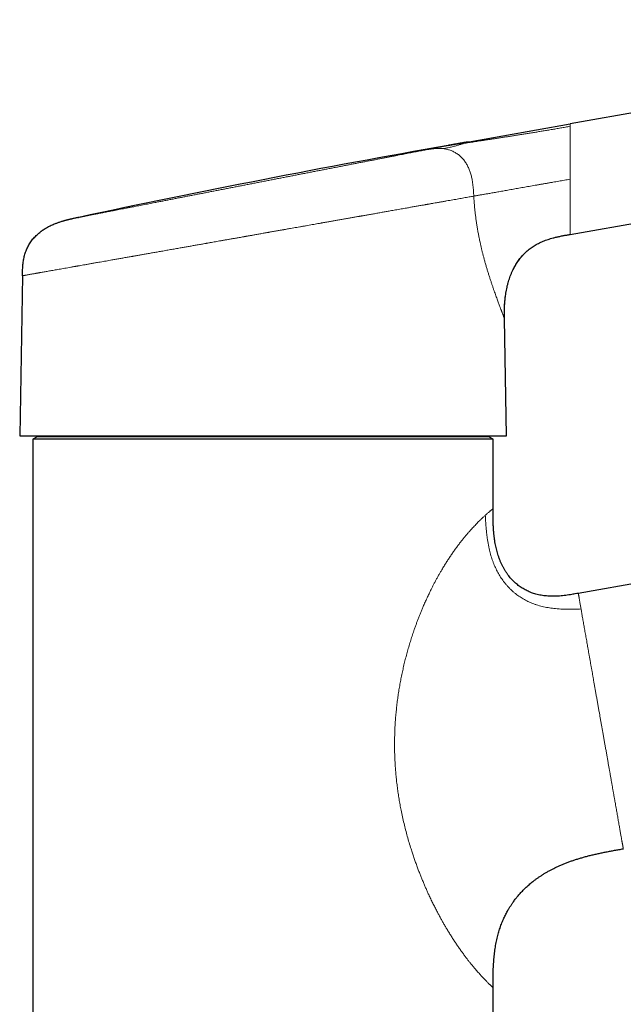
# Model space of a CAD drawing. Header units: millimetres. Extents: x 8 to 817, y 12 to 837.
# Tile 69 of 70: x 643 to 715, y 663 to 781. Entities that reach past the tile are written whole.
import ezdxf

# ---------------------------------------------------------------- set-up
doc = ezdxf.new("R2010")
doc.units = ezdxf.units.MM

msp = doc.modelspace()

# ---------------------------------------------------------------- linework, layer by layer
at = {"color": 7, "linetype": 'Continuous', "lineweight": 30}
for p, q in [((779.55, 780.84), (708.89, 768.38)), ((696.82, 766.25), (708.89, 768.38)), ((708.89, 755.18), (781.81, 768.03)), ((694.31, 765.81), (696.66, 766.22)), ((696.66, 766.22), (696.82, 766.25)), ((650.14, 757.2), (650.15, 757.21)), ((703.24, 752.69), (703.27, 752.73)), ((643.42, 750.23), (643.09, 731.1)), ((701.05, 745.1), (701.04, 745.15)), ((701.29, 731.1), (701.05, 745.1)), ((645.18, 730.98), (644.68, 730.7)), ((699.18, 730.98), (645.18, 730.98)), ((646.8, 731.1), (646.8, 730.98)), ((697.56, 730.98), (697.56, 731.1)), ((699.68, 730.7), (699.18, 730.98)), ((644.68, 730.7), (644.68, 588.48)), ((699.68, 730.7), (644.68, 730.7)), ((699.68, 722.39), (699.68, 730.7)), ((782.54, 725.08), (709.86, 712.27)), ((709.35, 712.18), (709.22, 712.16)), ((709.86, 712.27), (709.47, 712.2)), ((699.68, 588.48), (699.68, 665.15)), ((699.68, 665.15), (699.68, 665.15))]:
    msp.add_line(p, q, dxfattribs=at)
at = {"color": 7, "linetype": 'Continuous', "lineweight": 30, "flags": 128}
msp.add_lwpolyline([(643.09, 731.1), (643.1, 731.1), (643.13, 731.1), (643.18, 731.1), (643.25, 731.1), (643.34, 731.1), (643.45, 731.1), (643.58, 731.1), (643.73, 731.1), (643.89, 731.1), (644.08, 731.1), (644.29, 731.1), (644.51, 731.1), (644.76, 731.1), (645.02, 731.1), (645.31, 731.1), (645.61, 731.1), (645.93, 731.1), (646.26, 731.1), (646.62, 731.1), (646.99, 731.1), (647.38, 731.1), (647.78, 731.1), (648.21, 731.1), (648.65, 731.1), (649.1, 731.1), (649.58, 731.1), (650.06, 731.1), (650.56, 731.1), (651.08, 731.1), (651.61, 731.1), (652.16, 731.1), (652.72, 731.1), (653.29, 731.1), (653.88, 731.1), (654.48, 731.1), (655.09, 731.1), (655.71, 731.1), (656.34, 731.1), (656.99, 731.1), (657.64, 731.1), (658.3, 731.1), (658.98, 731.1), (659.66, 731.1), (660.35, 731.1), (661.05, 731.1), (661.76, 731.1), (662.48, 731.1), (663.2, 731.1), (663.93, 731.1), (664.66, 731.1), (665.4, 731.1), (666.14, 731.1), (666.89, 731.1), (667.64, 731.1), (668.39, 731.1), (669.15, 731.1), (669.91, 731.1), (670.67, 731.1), (671.43, 731.1), (672.19, 731.1), (672.95, 731.1), (673.71, 731.1), (674.47, 731.1), (675.23, 731.1), (675.99, 731.1), (676.74, 731.1), (677.49, 731.1), (678.24, 731.1), (678.98, 731.1), (679.72, 731.1), (680.46, 731.1), (681.18, 731.1), (681.9, 731.1), (682.62, 731.1), (683.33, 731.1), (684.03, 731.1), (684.72, 731.1), (685.4, 731.1), (686.08, 731.1), (686.74, 731.1), (687.39, 731.1), (688.04, 731.1), (688.67, 731.1), (689.29, 731.1), (689.91, 731.1), (690.5, 731.1), (691.09, 731.1), (691.66, 731.1), (692.22, 731.1), (692.77, 731.1), (693.3, 731.1), (693.82, 731.1), (694.32, 731.1), (694.81, 731.1), (695.28, 731.1), (695.73, 731.1), (696.17, 731.1), (696.6, 731.1), (697, 731.1), (697.39, 731.1), (697.76, 731.1), (698.12, 731.1), (698.46, 731.1), (698.77, 731.1), (699.08, 731.1), (699.36, 731.1), (699.62, 731.1), (699.87, 731.1), (700.09, 731.1), (700.3, 731.1), (700.49, 731.1), (700.65, 731.1), (700.8, 731.1), (700.93, 731.1), (701.04, 731.1), (701.13, 731.1), (701.2, 731.1), (701.25, 731.1), (701.28, 731.1), (701.29, 731.1)], dxfattribs=at)
at = {"color": 7, "linetype": 'Continuous', "lineweight": 30}
msp.add_arc((914.12, -480.78), 1265.82, 100.00004, 102.03701, dxfattribs=at)
at = {"color": 252, "linetype": 'Continuous', "lineweight": 0}
for points, knots in [([(696.11, 766.04), (696.22, 766.05), (696.44, 766.09), (696.77, 766.14), (697.09, 766.19), (697.42, 766.24), (697.74, 766.29), (698.08, 766.34), (698.45, 766.4), (698.83, 766.46), (699.22, 766.52), (699.64, 766.58), (700.08, 766.65), (700.55, 766.72), (701.03, 766.8), (701.51, 766.87), (701.98, 766.95), (702.47, 767.02), (702.97, 767.1), (703.49, 767.18), (704, 767.27), (704.52, 767.35), (705.03, 767.43), (705.54, 767.52), (706.07, 767.6), (706.62, 767.7), (707.19, 767.79), (707.76, 767.89), (708.32, 767.99), (708.7, 768.05), (708.89, 768.09)], [0, 0, 0, 0, 0.029259, 0.057926, 0.086098, 0.113866, 0.141313, 0.168515, 0.200349, 0.23203, 0.263631, 0.295206, 0.3328, 0.370395, 0.407934, 0.44529, 0.482284, 0.518876, 0.558405, 0.597595, 0.636508, 0.675197, 0.71371, 0.752088, 0.790364, 0.832383, 0.874342, 0.916259, 0.958145, 1, 1, 1, 1]), ([(708.89, 768.38), (708.89, 768.37), (708.89, 768.37), (708.89, 768.35), (708.89, 768.31), (708.89, 768.25), (708.89, 768.18), (708.89, 768.12), (708.89, 768.09)], [0, 0, 0, 0, 0.165568, 0.331558, 0.497985, 0.664859, 0.832193, 1, 1, 1, 1]), ([(708.89, 768.09), (708.89, 768.06), (708.89, 768), (708.89, 767.9), (708.89, 767.79), (708.89, 767.66), (708.89, 767.52), (708.89, 767.37), (708.89, 767.21), (708.89, 767.03), (708.89, 766.85), (708.89, 766.65), (708.89, 766.44), (708.89, 766.24), (708.89, 766.09), (708.89, 765.98), (708.89, 765.94), (708.89, 765.89), (708.89, 765.84), (708.89, 765.79), (708.89, 765.74), (708.89, 765.63), (708.89, 765.47), (708.89, 765.24), (708.89, 764.99), (708.89, 764.74), (708.89, 764.49), (708.89, 764.25), (708.89, 764.08), (708.89, 763.99), (708.89, 763.96), (708.89, 763.94), (708.89, 763.91), (708.89, 763.88), (708.89, 763.86), (708.89, 763.8), (708.89, 763.7), (708.89, 763.56), (708.89, 763.4), (708.89, 763.23), (708.89, 763.05), (708.89, 762.86), (708.89, 762.66), (708.89, 762.46), (708.89, 762.24), (708.89, 762.01), (708.89, 761.86), (708.89, 761.78)], [0, 0, 0, 0, 0.033063, 0.066528, 0.100395, 0.134667, 0.169345, 0.204431, 0.239926, 0.27511, 0.31069, 0.346667, 0.383043, 0.415385, 0.448036, 0.45541, 0.462799, 0.470203, 0.477624, 0.48506, 0.492511, 0.499979, 0.531826, 0.5647, 0.5986, 0.633527, 0.665114, 0.697496, 0.726652, 0.729964, 0.733283, 0.73661, 0.739944, 0.743287, 0.746637, 0.749995, 0.766283, 0.784022, 0.803211, 0.823851, 0.845942, 0.869483, 0.893007, 0.917821, 0.943925, 0.971318, 1, 1, 1, 1]), ([(696.11, 766.04), (696.16, 766.05), (696.24, 766.08), (696.35, 766.12), (696.46, 766.15), (696.54, 766.18), (696.62, 766.2), (696.68, 766.21), (696.73, 766.23), (696.77, 766.24), (696.8, 766.24), (696.82, 766.25), (696.82, 766.25), (696.82, 766.25)], [0, 0, 0, 0, 0.093203, 0.186455, 0.279774, 0.373156, 0.466582, 0.560023, 0.648111, 0.73616, 0.824156, 0.912097, 1, 1, 1, 1]), ([(650.15, 757.21), (650.15, 757.21), (650.15, 757.21), (650.17, 757.21), (650.2, 757.22), (650.25, 757.23), (650.31, 757.24), (650.38, 757.25), (650.47, 757.27), (650.56, 757.29), (650.66, 757.31), (650.78, 757.33), (650.9, 757.35), (651.04, 757.38), (651.19, 757.41), (651.36, 757.44), (651.54, 757.48), (651.74, 757.52), (651.96, 757.56), (652.18, 757.6), (652.42, 757.65), (652.66, 757.7), (652.91, 757.74), (653.16, 757.79), (653.43, 757.84), (653.7, 757.9), (653.98, 757.95), (654.28, 758.01), (654.61, 758.07), (654.95, 758.14), (655.31, 758.21), (655.67, 758.28), (656.05, 758.36), (656.44, 758.43), (656.81, 758.5), (657.17, 758.57), (657.5, 758.64), (657.83, 758.7), (658.18, 758.77), (658.52, 758.84), (658.88, 758.91), (659.27, 758.98), (659.71, 759.07), (660.19, 759.16), (660.67, 759.26), (661.17, 759.35), (661.67, 759.45), (662.18, 759.55), (662.69, 759.65), (663.19, 759.75), (663.68, 759.84), (664.18, 759.94), (664.68, 760.03), (665.18, 760.13), (665.69, 760.23), (666.19, 760.33), (666.69, 760.43), (667.19, 760.52), (667.69, 760.62), (668.2, 760.72), (668.71, 760.82), (669.22, 760.92), (669.74, 761.02), (670.28, 761.12), (670.82, 761.23), (671.37, 761.34), (671.91, 761.44), (672.46, 761.55), (673, 761.65), (673.53, 761.76), (674.05, 761.86), (674.57, 761.96), (675.09, 762.06), (675.61, 762.16), (676.13, 762.26), (676.65, 762.37), (677.17, 762.47), (677.7, 762.57), (678.23, 762.67), (678.76, 762.78), (679.29, 762.88), (679.81, 762.98), (680.32, 763.08), (680.82, 763.18), (681.31, 763.27), (681.79, 763.37), (682.26, 763.46), (682.73, 763.55), (683.19, 763.64), (683.65, 763.73), (684.11, 763.82), (684.57, 763.91), (685.03, 764), (685.48, 764.08), (685.92, 764.17), (686.35, 764.25), (686.77, 764.34), (687.17, 764.41), (687.56, 764.49), (687.93, 764.56), (688.3, 764.64), (688.66, 764.71), (689.01, 764.77), (689.36, 764.84), (689.69, 764.91), (690.02, 764.97), (690.35, 765.03), (690.66, 765.09), (690.96, 765.15), (691.25, 765.21), (691.43, 765.24), (691.53, 765.26)], [0, 0, 0, 0, 0.002016, 0.0114382, 0.0208557, 0.0302742, 0.0396995, 0.0491374, 0.058604, 0.0672779, 0.0759456, 0.0846116, 0.0932804, 0.1019564, 0.1106441, 0.1201841, 0.1297123, 0.1392348, 0.1487574, 0.1582861, 0.1678268, 0.1774409, 0.1862635, 0.1950797, 0.2038943, 0.2127121, 0.2215376, 0.2303756, 0.2401242, 0.2498606, 0.259591, 0.2693219, 0.2790595, 0.2888101, 0.2986574, 0.3064084, 0.3141536, 0.3218962, 0.3296395, 0.3373866, 0.3451407, 0.352905, 0.3629046, 0.3728911, 0.3828712, 0.3928519, 0.40284, 0.4128423, 0.4229379, 0.4322054, 0.441465, 0.4507223, 0.4599827, 0.4692517, 0.4785346, 0.4874865, 0.4964267, 0.5053601, 0.5142915, 0.5232258, 0.532168, 0.541123, 0.5501481, 0.5596012, 0.5690461, 0.5784885, 0.5879342, 0.5973891, 0.6068588, 0.6159599, 0.6250489, 0.634131, 0.6432115, 0.6522953, 0.6613877, 0.6704937, 0.6796433, 0.6892212, 0.6987903, 0.7083565, 0.7179259, 0.7275045, 0.7370984, 0.7462896, 0.7554678, 0.7646383, 0.7738064, 0.7829773, 0.7921565, 0.8013491, 0.8105617, 0.8202017, 0.829833, 0.8394618, 0.8490943, 0.8587365, 0.8683946, 0.8776179, 0.8868282, 0.8960309, 0.9052314, 0.9144349, 0.9236468, 0.9328726, 0.9421012, 0.9517541, 0.9613975, 0.9710377, 0.9806807, 0.9903328, 1, 1, 1, 1]), ([(691.53, 765.26), (691.61, 765.28), (691.79, 765.31), (692.04, 765.36), (692.28, 765.41), (692.51, 765.45), (692.72, 765.49), (692.92, 765.53), (693.1, 765.57), (693.26, 765.6), (693.41, 765.63), (693.56, 765.66), (693.64, 765.67), (693.68, 765.68)], [0, 0, 0, 0, 0.093389, 0.186686, 0.279951, 0.373243, 0.466619, 0.560048, 0.648041, 0.735984, 0.823925, 0.911914, 1, 1, 1, 1]), ([(691.53, 765.26), (691.63, 765.28), (691.83, 765.31), (692.13, 765.36), (692.44, 765.4), (692.72, 765.43), (692.98, 765.45), (693.23, 765.45), (693.47, 765.44), (693.63, 765.43), (693.71, 765.42)], [0, 0, 0, 0, 0.139943, 0.279994, 0.42013, 0.560255, 0.670287, 0.780235, 0.890123, 1, 1, 1, 1]), ([(693.68, 765.68), (693.91, 765.72), (694.36, 765.8), (694.99, 765.9), (695.58, 765.98), (695.94, 766.02), (696.11, 766.04)], [0, 0, 0, 0, 0.280002, 0.560051, 0.780047, 1, 1, 1, 1]), ([(693.68, 765.68), (693.73, 765.69), (693.82, 765.71), (693.94, 765.73), (694.04, 765.75), (694.12, 765.77), (694.19, 765.78), (694.25, 765.79), (694.29, 765.8), (694.3, 765.8), (694.3, 765.8)], [0, 0, 0, 0, 0.128405, 0.25649, 0.384348, 0.51207, 0.639749, 0.765195, 0.890778, 1, 1, 1, 1]), ([(693.71, 765.42), (693.81, 765.44), (694.01, 765.48), (694.29, 765.53), (694.55, 765.59), (694.8, 765.64), (695.04, 765.7), (695.26, 765.76), (695.46, 765.82), (695.64, 765.88), (695.81, 765.93), (695.97, 765.99), (696.07, 766.02), (696.11, 766.04)], [0, 0, 0, 0, 0.093237, 0.186544, 0.279892, 0.373218, 0.46649, 0.559758, 0.647765, 0.735837, 0.823926, 0.911984, 1, 1, 1, 1]), ([(693.71, 765.42), (693.78, 765.41), (693.92, 765.39), (694.13, 765.35), (694.34, 765.3), (694.55, 765.23), (694.76, 765.16), (694.96, 765.06), (695.15, 764.96), (695.34, 764.84), (695.53, 764.71), (695.7, 764.57), (695.87, 764.41), (696.03, 764.24), (696.18, 764.07), (696.32, 763.88), (696.45, 763.68), (696.57, 763.48), (696.68, 763.27), (696.78, 763.05), (696.87, 762.83), (696.95, 762.6), (697.02, 762.37), (697.08, 762.14), (697.14, 761.9), (697.19, 761.64), (697.24, 761.35), (697.28, 761.03), (697.31, 760.71), (697.33, 760.39), (697.35, 760.07), (697.37, 759.85), (697.37, 759.74)], [0, 0, 0, 0, 0.031249, 0.062499, 0.09375, 0.124997, 0.156236, 0.187466, 0.218689, 0.249907, 0.281124, 0.312344, 0.343569, 0.374795, 0.406023, 0.437253, 0.468486, 0.499722, 0.53096, 0.562199, 0.593441, 0.624691, 0.655951, 0.687218, 0.718493, 0.749772, 0.791482, 0.833195, 0.874905, 0.91661, 0.958307, 1, 1, 1, 1]), ([(708.89, 761.78), (708.78, 761.76), (708.55, 761.71), (708.2, 761.65), (707.86, 761.59), (707.52, 761.53), (707.18, 761.47), (706.82, 761.41), (706.44, 761.34), (706.05, 761.27), (705.67, 761.21), (705.29, 761.14), (704.91, 761.07), (704.54, 761.01), (704.17, 760.94), (703.81, 760.88), (703.46, 760.82), (703.11, 760.76), (702.77, 760.7), (702.44, 760.64), (702.11, 760.58), (701.78, 760.52), (701.46, 760.46), (701.14, 760.41), (700.83, 760.35), (700.53, 760.3), (700.23, 760.25), (699.95, 760.2), (699.67, 760.15), (699.41, 760.1), (699.17, 760.06), (698.95, 760.02), (698.74, 759.99), (698.54, 759.95), (698.34, 759.92), (698.14, 759.88), (697.95, 759.85), (697.75, 759.81), (697.56, 759.78), (697.43, 759.76), (697.37, 759.74)], [0, 0, 0, 0, 0.0242584, 0.0485039, 0.0727082, 0.0968681, 0.1209823, 0.1450321, 0.1732582, 0.2013427, 0.2292835, 0.257072, 0.285187, 0.3131244, 0.3409051, 0.3685579, 0.3961152, 0.4231181, 0.4500841, 0.477028, 0.5039505, 0.5313309, 0.558689, 0.5860392, 0.6133945, 0.6407677, 0.6676823, 0.6946406, 0.7216597, 0.7487613, 0.771842, 0.7950175, 0.8182912, 0.8416579, 0.865108, 0.8886302, 0.9164275, 0.9442807, 0.9721532, 1, 1, 1, 1]), ([(708.89, 755.18), (708.89, 755.18), (708.89, 755.18), (708.89, 755.2), (708.89, 755.24), (708.89, 755.3), (708.89, 755.37), (708.89, 755.46), (708.89, 755.56), (708.89, 755.67), (708.89, 755.78), (708.89, 755.88), (708.89, 755.99), (708.89, 756.11), (708.89, 756.24), (708.89, 756.38), (708.89, 756.54), (708.89, 756.72), (708.89, 756.92), (708.89, 757.08), (708.89, 757.2), (708.89, 757.28), (708.89, 757.36), (708.89, 757.44), (708.89, 757.52), (708.89, 757.61), (708.89, 757.74), (708.89, 757.94), (708.89, 758.19), (708.89, 758.45), (708.89, 758.71), (708.89, 758.98), (708.89, 759.18), (708.89, 759.29), (708.89, 759.31), (708.89, 759.33), (708.89, 759.36), (708.89, 759.38), (708.89, 759.41), (708.89, 759.47), (708.89, 759.57), (708.89, 759.71), (708.89, 759.87), (708.89, 760.04), (708.89, 760.24), (708.89, 760.45), (708.89, 760.68), (708.89, 760.94), (708.89, 761.2), (708.89, 761.48), (708.89, 761.68), (708.89, 761.78)], [0, 0, 0, 0, 0.030875, 0.061853, 0.092936, 0.124127, 0.155428, 0.186841, 0.218368, 0.250012, 0.272345, 0.294881, 0.317621, 0.340565, 0.363715, 0.387071, 0.414862, 0.442941, 0.471309, 0.499967, 0.510093, 0.52032, 0.530648, 0.541077, 0.551606, 0.562236, 0.572967, 0.602995, 0.633787, 0.661927, 0.690676, 0.720035, 0.750004, 0.752368, 0.754765, 0.757194, 0.759656, 0.762151, 0.764678, 0.767239, 0.781905, 0.795836, 0.810557, 0.829111, 0.848783, 0.869574, 0.893091, 0.917892, 0.943977, 0.971347, 1, 1, 1, 1]), ([(697.37, 759.74), (697.28, 759.73), (697.1, 759.7), (696.81, 759.65), (696.51, 759.59), (696.2, 759.54), (695.88, 759.48), (695.55, 759.42), (695.21, 759.36), (694.86, 759.3), (694.49, 759.24), (694.12, 759.17), (693.73, 759.1), (693.34, 759.03), (692.95, 758.96), (692.56, 758.9), (692.28, 758.85), (692.1, 758.81), (692.01, 758.8), (691.92, 758.78), (691.84, 758.77), (691.75, 758.75), (691.66, 758.74), (691.46, 758.7), (691.14, 758.65), (690.71, 758.57), (690.25, 758.49), (689.79, 758.41), (689.37, 758.33), (689, 758.27), (688.68, 758.21), (688.35, 758.15), (688.02, 758.1), (687.7, 758.04), (687.33, 757.97), (686.9, 757.9), (686.41, 757.81), (685.9, 757.72), (685.41, 757.63), (684.92, 757.55), (684.47, 757.47), (684.15, 757.41), (683.97, 757.38), (683.91, 757.37), (683.85, 757.36), (683.8, 757.35), (683.74, 757.34), (683.56, 757.31), (683.26, 757.26), (682.83, 757.18), (682.39, 757.1), (681.93, 757.02), (681.47, 756.94), (681.01, 756.86), (680.57, 756.78), (680.14, 756.71), (679.81, 756.65), (679.58, 756.61), (679.46, 756.59), (679.34, 756.57), (679.23, 756.55), (679.03, 756.51), (678.76, 756.46), (678.41, 756.4), (678.06, 756.34), (677.7, 756.28), (677.33, 756.21), (676.95, 756.14), (676.58, 756.08), (676.21, 756.01), (675.85, 755.95), (675.52, 755.89), (675.23, 755.84), (674.99, 755.8), (674.82, 755.77), (674.73, 755.75), (674.7, 755.75), (674.68, 755.74), (674.65, 755.74), (674.63, 755.73), (674.6, 755.73), (674.52, 755.72), (674.39, 755.69), (674.21, 755.66), (674, 755.62), (673.79, 755.59), (673.56, 755.54), (673.31, 755.5), (673.11, 755.47), (672.94, 755.44), (672.82, 755.42), (672.7, 755.39), (672.57, 755.37), (672.45, 755.35), (672.31, 755.33), (672.14, 755.3), (671.92, 755.26), (671.68, 755.21), (671.44, 755.17), (671.22, 755.13), (671.02, 755.1), (670.83, 755.06), (670.64, 755.03), (670.48, 755), (670.32, 754.97), (670.18, 754.95), (670.06, 754.93), (669.98, 754.91), (669.93, 754.91), (669.92, 754.9), (669.91, 754.9), (669.9, 754.9), (669.88, 754.9), (669.87, 754.89), (669.82, 754.89), (669.68, 754.86), (669.47, 754.82), (669.15, 754.77), (668.79, 754.7), (668.37, 754.63), (667.96, 754.56), (667.56, 754.49), (667.18, 754.42), (666.82, 754.36), (666.49, 754.3), (666.18, 754.24), (665.85, 754.19), (665.61, 754.14), (665.46, 754.12), (665.42, 754.11), (665.39, 754.1), (665.35, 754.1), (665.32, 754.09), (665.28, 754.09), (665.24, 754.08), (665.05, 754.04), (664.7, 753.98), (664.19, 753.89), (663.7, 753.81), (663.22, 753.72), (662.75, 753.64), (662.34, 753.57), (661.98, 753.5), (661.69, 753.45), (661.39, 753.4), (661.1, 753.35), (660.81, 753.3), (660.51, 753.24), (660.11, 753.17), (659.65, 753.09), (659.11, 753), (658.59, 752.91), (658.1, 752.82), (657.65, 752.74), (657.33, 752.68), (657.12, 752.65), (657.03, 752.63), (656.93, 752.61), (656.84, 752.6), (656.75, 752.58), (656.65, 752.56), (656.42, 752.52), (656.05, 752.46), (655.55, 752.37), (655.06, 752.28), (654.58, 752.2), (654.15, 752.12), (653.76, 752.05), (653.41, 751.99), (653.07, 751.93), (652.72, 751.87), (652.35, 751.81), (651.95, 751.74), (651.53, 751.66), (651.13, 751.59), (650.75, 751.52), (650.39, 751.46), (650.15, 751.42), (649.98, 751.39), (649.9, 751.37), (649.81, 751.36), (649.73, 751.34), (649.65, 751.33), (649.47, 751.3), (649.19, 751.25), (648.83, 751.18), (648.47, 751.12), (648.14, 751.06), (647.81, 751.01), (647.5, 750.95), (647.2, 750.9), (646.91, 750.85), (646.64, 750.8), (646.37, 750.75), (646.12, 750.71), (645.88, 750.67), (645.69, 750.63), (645.55, 750.61), (645.46, 750.59), (645.36, 750.57), (645.27, 750.56), (645.18, 750.54), (645.09, 750.53), (644.97, 750.5), (644.81, 750.48), (644.63, 750.45), (644.47, 750.42), (644.31, 750.39), (644.17, 750.36), (644.04, 750.34), (643.92, 750.32), (643.82, 750.3), (643.73, 750.29), (643.65, 750.27), (643.58, 750.26), (643.52, 750.25), (643.48, 750.24), (643.45, 750.24), (643.43, 750.23), (643.43, 750.23), (643.42, 750.23)], [0, 0, 0, 0, 0.007505, 0.015055, 0.022648, 0.030286, 0.037968, 0.045556, 0.053186, 0.06086, 0.068577, 0.076337, 0.08414, 0.091986, 0.099875, 0.106854, 0.113866, 0.115445, 0.117025, 0.118607, 0.120191, 0.121777, 0.123364, 0.124953, 0.132544, 0.140207, 0.147941, 0.155746, 0.163623, 0.16882, 0.174047, 0.179304, 0.184593, 0.189706, 0.194618, 0.202066, 0.209612, 0.217256, 0.224996, 0.231889, 0.238856, 0.245051, 0.245866, 0.246682, 0.2475, 0.248318, 0.249138, 0.249958, 0.256028, 0.262206, 0.268493, 0.274887, 0.28139, 0.288001, 0.293908, 0.299899, 0.305975, 0.307592, 0.309216, 0.310846, 0.312476, 0.313759, 0.318912, 0.323493, 0.328208, 0.333057, 0.338039, 0.343156, 0.348407, 0.353138, 0.357973, 0.362912, 0.366229, 0.369591, 0.372586, 0.372925, 0.373264, 0.373603, 0.373943, 0.374283, 0.374624, 0.374965, 0.377303, 0.379819, 0.382514, 0.385386, 0.388436, 0.391664, 0.395071, 0.396626, 0.398216, 0.39984, 0.401499, 0.403192, 0.404919, 0.406723, 0.410172, 0.413455, 0.416572, 0.419448, 0.422167, 0.424728, 0.427131, 0.429377, 0.431465, 0.433396, 0.434934, 0.436356, 0.436526, 0.436694, 0.436861, 0.437026, 0.437189, 0.43735, 0.437548, 0.439266, 0.442713, 0.446111, 0.451847, 0.457437, 0.462881, 0.468179, 0.473332, 0.478338, 0.482623, 0.486794, 0.490853, 0.496037, 0.496536, 0.497032, 0.497527, 0.49802, 0.498511, 0.499, 0.499487, 0.499972, 0.506991, 0.513896, 0.520689, 0.527368, 0.533934, 0.540386, 0.544668, 0.548899, 0.553078, 0.557206, 0.561282, 0.565733, 0.570327, 0.578287, 0.586146, 0.593906, 0.601564, 0.608221, 0.6148, 0.616266, 0.617728, 0.619187, 0.620641, 0.622092, 0.623538, 0.624981, 0.633077, 0.641099, 0.649048, 0.656924, 0.664727, 0.670806, 0.67684, 0.682829, 0.688859, 0.695164, 0.702998, 0.71078, 0.718511, 0.726189, 0.732904, 0.739579, 0.74132, 0.743059, 0.744795, 0.746529, 0.748259, 0.749987, 0.758068, 0.766115, 0.774131, 0.782114, 0.790065, 0.797843, 0.80559, 0.813306, 0.820992, 0.828646, 0.83627, 0.843863, 0.851426, 0.854812, 0.858192, 0.861565, 0.864932, 0.868293, 0.871649, 0.874998, 0.882916, 0.890823, 0.898719, 0.906605, 0.914481, 0.922205, 0.929919, 0.937624, 0.945318, 0.95316, 0.960991, 0.968812, 0.976624, 0.984426, 0.992218, 1, 1, 1, 1]), ([(701.05, 745.1), (701.05, 745.11), (701.04, 745.11), (701.03, 745.14), (701.02, 745.18), (700.99, 745.24), (700.96, 745.32), (700.93, 745.41), (700.89, 745.51), (700.85, 745.61), (700.8, 745.73), (700.76, 745.84), (700.72, 745.93), (700.7, 746.01), (700.67, 746.09), (700.63, 746.17), (700.6, 746.25), (700.56, 746.38), (700.5, 746.54), (700.42, 746.75), (700.33, 746.97), (700.25, 747.2), (700.16, 747.45), (700.06, 747.71), (699.96, 747.99), (699.86, 748.28), (699.75, 748.6), (699.63, 748.93), (699.52, 749.27), (699.4, 749.63), (699.27, 750.01), (699.15, 750.4), (699.02, 750.81), (698.9, 751.22), (698.77, 751.65), (698.66, 752.06), (698.56, 752.44), (698.46, 752.79), (698.37, 753.15), (698.29, 753.52), (698.2, 753.88), (698.11, 754.29), (698.01, 754.74), (697.92, 755.24), (697.83, 755.74), (697.74, 756.24), (697.67, 756.75), (697.6, 757.25), (697.54, 757.75), (697.49, 758.24), (697.44, 758.74), (697.4, 759.24), (697.38, 759.58), (697.37, 759.74)], [0, 0, 0, 0, 0.0196051, 0.0391805, 0.0587569, 0.0783648, 0.0980348, 0.117797, 0.1344906, 0.1512877, 0.1682053, 0.1852601, 0.194254, 0.2032924, 0.2123774, 0.2215113, 0.2306963, 0.2399345, 0.2591824, 0.2785803, 0.2981461, 0.3178971, 0.3378502, 0.3580216, 0.3779961, 0.3999069, 0.4219106, 0.4440258, 0.4662707, 0.4886634, 0.5124214, 0.536124, 0.5597926, 0.5834483, 0.6071124, 0.6310374, 0.6498625, 0.6686102, 0.6872919, 0.7059189, 0.7245026, 0.7430545, 0.767199, 0.7912322, 0.8151805, 0.8390709, 0.8629302, 0.8867855, 0.9092982, 0.9318538, 0.9544746, 0.9771827, 1, 1, 1, 1]), ([(701.04, 745.16), (701.04, 745.2), (701.04, 745.3), (701.04, 745.47), (701.04, 745.66), (701.04, 745.85), (701.04, 746.06), (701.04, 746.27), (701.05, 746.48), (701.06, 746.7), (701.07, 746.94), (701.09, 747.18), (701.12, 747.44), (701.15, 747.72), (701.19, 748.01), (701.24, 748.31), (701.29, 748.62), (701.36, 748.94), (701.44, 749.26), (701.53, 749.57), (701.63, 749.88), (701.74, 750.2), (701.86, 750.51), (701.99, 750.8), (702.12, 751.07), (702.25, 751.32), (702.39, 751.56), (702.54, 751.8), (702.7, 752.03), (702.87, 752.26), (703.05, 752.48), (703.18, 752.64), (703.26, 752.72), (703.27, 752.73)], [0, 0, 0, 0, 0.015812, 0.038303, 0.061455, 0.085523, 0.11071, 0.137177, 0.163408, 0.190949, 0.219836, 0.250083, 0.281681, 0.316634, 0.353013, 0.39074, 0.429722, 0.469852, 0.511019, 0.550675, 0.591046, 0.632035, 0.673548, 0.7155, 0.749823, 0.784351, 0.819056, 0.853918, 0.888921, 0.924061, 0.959338, 0.994763, 1, 1, 1, 1]), ([(699.68, 665.15), (699.68, 665.15), (699.68, 665.15), (699.66, 665.16), (699.63, 665.18), (699.59, 665.22), (699.54, 665.27), (699.49, 665.32), (699.43, 665.37), (699.37, 665.43), (699.3, 665.5), (699.23, 665.57), (699.14, 665.65), (699.04, 665.75), (698.92, 665.87), (698.78, 666.02), (698.62, 666.18), (698.46, 666.35), (698.31, 666.51), (698.16, 666.68), (698, 666.86), (697.83, 667.05), (697.65, 667.25), (697.46, 667.47), (697.26, 667.72), (697.03, 667.99), (696.8, 668.28), (696.56, 668.59), (696.32, 668.91), (696.07, 669.25), (695.82, 669.6), (695.56, 669.96), (695.3, 670.34), (695.04, 670.73), (694.78, 671.14), (694.52, 671.55), (694.27, 671.96), (694.03, 672.35), (693.81, 672.73), (693.6, 673.1), (693.39, 673.48), (693.18, 673.87), (692.95, 674.29), (692.72, 674.75), (692.47, 675.24), (692.23, 675.74), (692, 676.22), (691.8, 676.67), (691.62, 677.08), (691.43, 677.5), (691.26, 677.93), (691.08, 678.36), (690.91, 678.79), (690.73, 679.25), (690.55, 679.72), (690.38, 680.22), (690.2, 680.71), (690.03, 681.22), (689.85, 681.8), (689.64, 682.47), (689.42, 683.23), (689.22, 683.99), (689.03, 684.77), (688.85, 685.55), (688.69, 686.3), (688.56, 687.01), (688.44, 687.69), (688.33, 688.37), (688.24, 689.05), (688.15, 689.73), (688.08, 690.41), (688.02, 691.09), (687.98, 691.76), (687.94, 692.49), (687.91, 693.25), (687.9, 694.06), (687.9, 694.87), (687.93, 695.68), (687.96, 696.49), (688.01, 697.26), (688.08, 697.99), (688.15, 698.67), (688.23, 699.36), (688.32, 700.05), (688.43, 700.73), (688.54, 701.4), (688.67, 702.06), (688.8, 702.72), (688.95, 703.38), (689.1, 704.04), (689.27, 704.7), (689.45, 705.36), (689.64, 706.02), (689.84, 706.67), (690.04, 707.31), (690.23, 707.87), (690.4, 708.34), (690.54, 708.73), (690.69, 709.12), (690.84, 709.51), (691, 709.9), (691.16, 710.29), (691.34, 710.73), (691.55, 711.21), (691.78, 711.72), (692.02, 712.23), (692.24, 712.67), (692.44, 713.07), (692.61, 713.41), (692.79, 713.75), (692.98, 714.09), (693.17, 714.43), (693.36, 714.77), (693.58, 715.14), (693.82, 715.53), (694.08, 715.96), (694.35, 716.37), (694.61, 716.77), (694.88, 717.16), (695.15, 717.54), (695.42, 717.9), (695.68, 718.25), (695.94, 718.59), (696.2, 718.91), (696.45, 719.21), (696.7, 719.5), (696.93, 719.76), (697.14, 720), (697.33, 720.2), (697.52, 720.4), (697.7, 720.58), (697.87, 720.76), (698.04, 720.93), (698.19, 721.08), (698.34, 721.22), (698.49, 721.36), (698.62, 721.48), (698.71, 721.56), (698.75, 721.6)], [0, 0, 0, 0, 0.004825, 0.012506, 0.020146, 0.027745, 0.035309, 0.04079, 0.046254, 0.051704, 0.057141, 0.062571, 0.068221, 0.073838, 0.081512, 0.089133, 0.096705, 0.104233, 0.110589, 0.116919, 0.123226, 0.129618, 0.136029, 0.142424, 0.149947, 0.157457, 0.164961, 0.172464, 0.180107, 0.187761, 0.195431, 0.203122, 0.21084, 0.218451, 0.226099, 0.233788, 0.241524, 0.248128, 0.25451, 0.260823, 0.267164, 0.273535, 0.279939, 0.28753, 0.295174, 0.302873, 0.310632, 0.316799, 0.322906, 0.329027, 0.335164, 0.341318, 0.347491, 0.353684, 0.360522, 0.367389, 0.374286, 0.381088, 0.387875, 0.397971, 0.40807, 0.418176, 0.428298, 0.438438, 0.448571, 0.457222, 0.465865, 0.474503, 0.48314, 0.49178, 0.500272, 0.508772, 0.517264, 0.52575, 0.53585, 0.545954, 0.556069, 0.566184, 0.576276, 0.586368, 0.595004, 0.603648, 0.612304, 0.620976, 0.629668, 0.638191, 0.646697, 0.655187, 0.663666, 0.672309, 0.680949, 0.689635, 0.69843, 0.707173, 0.715867, 0.724516, 0.73, 0.735468, 0.740923, 0.746365, 0.751885, 0.757551, 0.763182, 0.770869, 0.778495, 0.786065, 0.793581, 0.799017, 0.804429, 0.809818, 0.815328, 0.820949, 0.826541, 0.832107, 0.839719, 0.847289, 0.854823, 0.862327, 0.869941, 0.877568, 0.885251, 0.892933, 0.900621, 0.908183, 0.915763, 0.923366, 0.930998, 0.937501, 0.943755, 0.950043, 0.956368, 0.962733, 0.96914, 0.975222, 0.981347, 0.987517, 0.993734, 1, 1, 1, 1]), ([(698.75, 721.6), (698.8, 721.64), (698.89, 721.72), (699.01, 721.83), (699.13, 721.93), (699.23, 722.02), (699.31, 722.09), (699.38, 722.15), (699.44, 722.2), (699.5, 722.25), (699.55, 722.29), (699.6, 722.33), (699.63, 722.36), (699.66, 722.38), (699.68, 722.39), (699.68, 722.39), (699.68, 722.39)], [0, 0, 0, 0, 0.076772, 0.154107, 0.232035, 0.310585, 0.372757, 0.435343, 0.498356, 0.559476, 0.632335, 0.705394, 0.778672, 0.852186, 0.925956, 1, 1, 1, 1]), ([(710.19, 710.4), (710.06, 710.4), (709.79, 710.39), (709.38, 710.38), (708.97, 710.37), (708.57, 710.37), (708.16, 710.38), (707.76, 710.39), (707.36, 710.42), (706.97, 710.46), (706.6, 710.5), (706.25, 710.56), (705.9, 710.62), (705.55, 710.7), (705.21, 710.79), (704.87, 710.89), (704.55, 711.01), (704.25, 711.12), (703.97, 711.25), (703.7, 711.38), (703.43, 711.52), (703.16, 711.68), (702.9, 711.84), (702.65, 712.02), (702.4, 712.2), (702.15, 712.4), (701.91, 712.62), (701.68, 712.84), (701.45, 713.08), (701.24, 713.32), (701.03, 713.57), (700.84, 713.83), (700.66, 714.09), (700.49, 714.35), (700.33, 714.63), (700.17, 714.91), (700.03, 715.2), (699.89, 715.49), (699.76, 715.79), (699.64, 716.11), (699.53, 716.44), (699.43, 716.77), (699.33, 717.1), (699.25, 717.44), (699.17, 717.81), (699.09, 718.2), (699.02, 718.62), (698.96, 719.05), (698.91, 719.47), (698.86, 719.95), (698.82, 720.47), (698.78, 721.03), (698.76, 721.41), (698.75, 721.6)], [0, 0, 0, 0, 0.022325, 0.044632, 0.066903, 0.089118, 0.111257, 0.133305, 0.155246, 0.177069, 0.196558, 0.215942, 0.23522, 0.254393, 0.273465, 0.292441, 0.31133, 0.327794, 0.344205, 0.360571, 0.376902, 0.393207, 0.409495, 0.425777, 0.442063, 0.45914, 0.476245, 0.493389, 0.510584, 0.527841, 0.545171, 0.56179, 0.578491, 0.595282, 0.61217, 0.62916, 0.646257, 0.663465, 0.680786, 0.699057, 0.717455, 0.735981, 0.754634, 0.773409, 0.792304, 0.815126, 0.838099, 0.86121, 0.884439, 0.90777, 0.938439, 0.969198, 1, 1, 1, 1]), ([(710.19, 710.4), (710.21, 710.32), (710.23, 710.17), (710.28, 709.92), (710.32, 709.65), (710.37, 709.38), (710.42, 709.09), (710.48, 708.79), (710.53, 708.49), (710.58, 708.19), (710.64, 707.88), (710.69, 707.57), (710.75, 707.25), (710.81, 706.92), (710.87, 706.57), (710.93, 706.2), (711, 705.82), (711.07, 705.42), (711.14, 705.02), (711.22, 704.6), (711.29, 704.18), (711.36, 703.77), (711.43, 703.36), (711.51, 702.96), (711.58, 702.55), (711.65, 702.14), (711.72, 701.72), (711.8, 701.29), (711.88, 700.84), (711.96, 700.37), (712.04, 699.9), (712.13, 699.43), (712.21, 698.96), (712.29, 698.48), (712.38, 698.02), (712.46, 697.56), (712.53, 697.12), (712.61, 696.68), (712.69, 696.25), (712.77, 695.81), (712.85, 695.36), (712.93, 694.89), (713.01, 694.42), (713.09, 693.95), (713.18, 693.48), (713.26, 693.01), (713.34, 692.55), (713.42, 692.11), (713.49, 691.68), (713.57, 691.27), (713.64, 690.87), (713.71, 690.47), (713.78, 690.07), (713.85, 689.67), (713.92, 689.27), (713.99, 688.86), (714.06, 688.46), (714.13, 688.06), (714.2, 687.68), (714.27, 687.3), (714.33, 686.95), (714.39, 686.61), (714.44, 686.29), (714.5, 685.99), (714.55, 685.69), (714.6, 685.4), (714.65, 685.11), (714.7, 684.82), (714.75, 684.54), (714.8, 684.27), (714.85, 684.01), (714.89, 683.76), (714.93, 683.53), (714.97, 683.32), (715, 683.12), (715.03, 682.95), (715.06, 682.78), (715.09, 682.63), (715.12, 682.48), (715.14, 682.35), (715.16, 682.23), (715.18, 682.11), (715.2, 682.01), (715.21, 681.93), (715.22, 681.86), (715.23, 681.81), (715.24, 681.77), (715.25, 681.75), (715.25, 681.74), (715.25, 681.74), (715.25, 681.74)], [0, 0, 0, 0, 0.0118928, 0.0237855, 0.0356783, 0.0475711, 0.0594638, 0.0713566, 0.0832494, 0.0941511, 0.1050529, 0.1159547, 0.1268565, 0.1377582, 0.14866, 0.1605528, 0.1724455, 0.1843383, 0.1962311, 0.2081238, 0.2200166, 0.2319094, 0.2428111, 0.2537129, 0.2646147, 0.2755165, 0.2864182, 0.29732, 0.3092128, 0.3211055, 0.3329983, 0.3448911, 0.3567838, 0.3686766, 0.3805694, 0.3914711, 0.4023729, 0.4132747, 0.4241765, 0.4350782, 0.44598, 0.4578728, 0.4697655, 0.4816583, 0.4935511, 0.5054438, 0.5173366, 0.5292294, 0.5401311, 0.5510329, 0.5619347, 0.5728365, 0.5837382, 0.59464, 0.6065328, 0.6184255, 0.6303183, 0.6422111, 0.6541038, 0.6659966, 0.6778894, 0.6887911, 0.6996929, 0.7105947, 0.7214965, 0.7323982, 0.7433, 0.7551928, 0.7670855, 0.7789783, 0.7908711, 0.8027638, 0.8146566, 0.8265494, 0.8374511, 0.8483529, 0.8592547, 0.8701565, 0.8810582, 0.89196, 0.9038528, 0.9157455, 0.9276383, 0.9395311, 0.9514238, 0.9633166, 0.9752094, 0.9861111, 0.9970129, 1, 1, 1, 1])]:
    msp.add_open_spline(points, degree=3, knots=knots, dxfattribs=at)
at = {"color": 7, "linetype": 'Continuous', "lineweight": 30}
for points, knots in [([(696.66, 766.22), (696.63, 766.21), (696.56, 766.2), (696.45, 766.18), (696.35, 766.16), (696.25, 766.15), (696.16, 766.13), (696.08, 766.12), (696.01, 766.1), (695.94, 766.09), (695.87, 766.08), (695.81, 766.07), (695.75, 766.06), (695.7, 766.05), (695.65, 766.04), (695.6, 766.03), (695.53, 766.02), (695.46, 766.01), (695.37, 765.99), (695.27, 765.97), (695.15, 765.95), (695, 765.93), (694.85, 765.9), (694.68, 765.87), (694.5, 765.84), (694.37, 765.82), (694.3, 765.8)], [0, 0, 0, 0, 0.064077, 0.123482, 0.178315, 0.228686, 0.274722, 0.309884, 0.342247, 0.37194, 0.399121, 0.42399, 0.446802, 0.464962, 0.482659, 0.503705, 0.528762, 0.557832, 0.590913, 0.628007, 0.676354, 0.730161, 0.789429, 0.854158, 0.924349, 1, 1, 1, 1]), ([(650.15, 757.21), (650.08, 757.19), (649.95, 757.16), (649.76, 757.12), (649.58, 757.08), (649.42, 757.05), (649.27, 757.01), (649.14, 756.98), (649.01, 756.95), (648.91, 756.92), (648.81, 756.9), (648.71, 756.88), (648.62, 756.85), (648.52, 756.83), (648.43, 756.8), (648.25, 756.75), (647.99, 756.67), (647.65, 756.55), (647.35, 756.44), (647.09, 756.33), (646.86, 756.23), (646.63, 756.12), (646.4, 756), (646.22, 755.9), (646.09, 755.82), (646.02, 755.78), (645.95, 755.73), (645.9, 755.7), (645.85, 755.67), (645.82, 755.64), (645.78, 755.62), (645.75, 755.6), (645.73, 755.58), (645.7, 755.56), (645.68, 755.54), (645.65, 755.53), (645.63, 755.51), (645.62, 755.5), (645.6, 755.49), (645.59, 755.48), (645.59, 755.48)], [0, 0, 0, 0, 0.039216, 0.075847, 0.10988, 0.141313, 0.170142, 0.196371, 0.220005, 0.241053, 0.260337, 0.278307, 0.296436, 0.31472, 0.333157, 0.351743, 0.419223, 0.4872, 0.555161, 0.601863, 0.649033, 0.696669, 0.745319, 0.79512, 0.812812, 0.829937, 0.845194, 0.858571, 0.867774, 0.875835, 0.882761, 0.888971, 0.896342, 0.904864, 0.915104, 0.927394, 0.941931, 0.958832, 0.978171, 1, 1, 1, 1]), ([(643.42, 750.23), (643.43, 750.33), (643.43, 750.53), (643.44, 750.82), (643.45, 751.12), (643.47, 751.41), (643.5, 751.71), (643.54, 751.99), (643.58, 752.27), (643.64, 752.54), (643.71, 752.8), (643.8, 753.07), (643.89, 753.32), (644.01, 753.57), (644.13, 753.82), (644.27, 754.06), (644.43, 754.29), (644.59, 754.52), (644.77, 754.73), (644.97, 754.94), (645.17, 755.14), (645.38, 755.32), (645.52, 755.43), (645.59, 755.48)], [0, 0, 0, 0, 0.050003, 0.099973, 0.149873, 0.199669, 0.249337, 0.298866, 0.345442, 0.391918, 0.438324, 0.484704, 0.531109, 0.577603, 0.624253, 0.671129, 0.718306, 0.765855, 0.812982, 0.860593, 0.908741, 0.95747, 1, 1, 1, 1]), ([(703.27, 752.73), (703.33, 752.79), (703.45, 752.92), (703.65, 753.11), (703.87, 753.3), (704.1, 753.48), (704.34, 753.65), (704.59, 753.81), (704.85, 753.96), (705.11, 754.1), (705.38, 754.23), (705.66, 754.36), (705.95, 754.47), (706.25, 754.57), (706.55, 754.67), (706.88, 754.76), (707.25, 754.85), (707.66, 754.94), (708.06, 755.03), (708.48, 755.1), (708.75, 755.15), (708.89, 755.17)], [0, 0, 0, 0, 0.039302, 0.085628, 0.132237, 0.179173, 0.226484, 0.27422, 0.321464, 0.369208, 0.417493, 0.46635, 0.515802, 0.56586, 0.616522, 0.667771, 0.732981, 0.798969, 0.865594, 0.932676, 1, 1, 1, 1]), ([(701.04, 745.15), (701.04, 745.19), (701.04, 745.29), (701.04, 745.45), (701.04, 745.66), (701.04, 745.87), (701.04, 746.09), (701.04, 746.32), (701.05, 746.57), (701.06, 746.83), (701.08, 747.1), (701.11, 747.39), (701.14, 747.69), (701.19, 748.01), (701.24, 748.34), (701.31, 748.68), (701.38, 749.03), (701.47, 749.37), (701.57, 749.7), (701.68, 750.02), (701.8, 750.34), (701.93, 750.66), (702.07, 750.96), (702.2, 751.23), (702.34, 751.47), (702.48, 751.71), (702.64, 751.95), (702.8, 752.17), (702.97, 752.39), (703.13, 752.58), (703.24, 752.69), (703.28, 752.74)], [0, 0, 0, 0, 0.012143, 0.036461, 0.06153, 0.087679, 0.115165, 0.143653, 0.173754, 0.20555, 0.23908, 0.27508, 0.312845, 0.352303, 0.393356, 0.435882, 0.479743, 0.524791, 0.565801, 0.607523, 0.649853, 0.692694, 0.735956, 0.770196, 0.804619, 0.839204, 0.873934, 0.908799, 0.94194, 0.975208, 1, 1, 1, 1]), ([(709.86, 712.27), (709.74, 712.25), (709.49, 712.2), (709.11, 712.14), (708.74, 712.08), (708.37, 712.03), (707.99, 711.98), (707.62, 711.95), (707.25, 711.93), (706.9, 711.92), (706.55, 711.92), (706.23, 711.94), (705.91, 711.97), (705.59, 712.01), (705.27, 712.06), (704.96, 712.13), (704.67, 712.21), (704.39, 712.3), (704.13, 712.4), (703.88, 712.51), (703.63, 712.63), (703.39, 712.76), (703.15, 712.9), (702.92, 713.05), (702.69, 713.22), (702.47, 713.4), (702.25, 713.6), (702.03, 713.8), (701.83, 714.02), (701.64, 714.25), (701.45, 714.5), (701.26, 714.76), (701.08, 715.05), (700.91, 715.34), (700.75, 715.65), (700.61, 715.97), (700.47, 716.29), (700.35, 716.62), (700.25, 716.94), (700.15, 717.26), (700.07, 717.58), (700, 717.91), (699.93, 718.25), (699.87, 718.61), (699.82, 719), (699.77, 719.42), (699.74, 719.84), (699.71, 720.27), (699.69, 720.74), (699.68, 721.26), (699.68, 721.83), (699.68, 722.2), (699.68, 722.39)], [0, 0, 0, 0, 0.021737, 0.043445, 0.065097, 0.086666, 0.108128, 0.129463, 0.150656, 0.171696, 0.190457, 0.209091, 0.227603, 0.245999, 0.264291, 0.282491, 0.300614, 0.316424, 0.332201, 0.347959, 0.363713, 0.379477, 0.395266, 0.411094, 0.426976, 0.443688, 0.460491, 0.477398, 0.494424, 0.511582, 0.528884, 0.547933, 0.567176, 0.586622, 0.60628, 0.626154, 0.646248, 0.666564, 0.685381, 0.704382, 0.723562, 0.742918, 0.762443, 0.782128, 0.805951, 0.829974, 0.854177, 0.878536, 0.903027, 0.935254, 0.967598, 1, 1, 1, 1]), ([(699.68, 665.14), (699.68, 665.3), (699.68, 665.61), (699.68, 666.06), (699.68, 666.51), (699.69, 666.95), (699.71, 667.37), (699.72, 667.78), (699.75, 668.18), (699.78, 668.55), (699.81, 668.91), (699.85, 669.27), (699.9, 669.63), (699.95, 669.99), (700.01, 670.35), (700.08, 670.7), (700.16, 671.04), (700.24, 671.37), (700.32, 671.68), (700.41, 671.98), (700.51, 672.28), (700.62, 672.59), (700.73, 672.89), (700.85, 673.17), (700.97, 673.44), (701.09, 673.69), (701.21, 673.93), (701.33, 674.16), (701.44, 674.37), (701.55, 674.55), (701.65, 674.71), (701.74, 674.85), (701.82, 674.99), (701.91, 675.12), (702.01, 675.26), (702.12, 675.42), (702.26, 675.61), (702.4, 675.79), (702.54, 675.96), (702.68, 676.14), (702.84, 676.32), (703, 676.5), (703.18, 676.69), (703.36, 676.87), (703.55, 677.06), (703.76, 677.25), (703.98, 677.44), (704.21, 677.64), (704.45, 677.84), (704.71, 678.04), (704.98, 678.23), (705.27, 678.43), (705.57, 678.62), (705.88, 678.82), (706.2, 679), (706.53, 679.19), (706.87, 679.36), (707.22, 679.53), (707.59, 679.7), (707.96, 679.86), (708.35, 680.02), (708.75, 680.17), (709.15, 680.32), (709.55, 680.45), (709.97, 680.58), (710.4, 680.71), (710.84, 680.83), (711.29, 680.95), (711.76, 681.06), (712.23, 681.16), (712.72, 681.27), (713.21, 681.37), (713.71, 681.46), (714.21, 681.56), (714.73, 681.65), (715.07, 681.71), (715.25, 681.74)], [0, 0, 0, 0, 0.018103, 0.035841, 0.053206, 0.070193, 0.086798, 0.103017, 0.117952, 0.132541, 0.146782, 0.160677, 0.174227, 0.188944, 0.203235, 0.217106, 0.230559, 0.243598, 0.256229, 0.268455, 0.280279, 0.293278, 0.305766, 0.317746, 0.329222, 0.340198, 0.350493, 0.36031, 0.369649, 0.378511, 0.385259, 0.391701, 0.397838, 0.403726, 0.409793, 0.418148, 0.426972, 0.436269, 0.444722, 0.453538, 0.462719, 0.47227, 0.482195, 0.492312, 0.502799, 0.513661, 0.524905, 0.536751, 0.549004, 0.561673, 0.574763, 0.588283, 0.601987, 0.616119, 0.630688, 0.645699, 0.660382, 0.675476, 0.690988, 0.706922, 0.723282, 0.740072, 0.756298, 0.772911, 0.78991, 0.807296, 0.825067, 0.84322, 0.861751, 0.880656, 0.899929, 0.919562, 0.939187, 0.959141, 0.979416, 1, 1, 1, 1])]:
    msp.add_open_spline(points, degree=3, knots=knots, dxfattribs=at)
at = {"color": 252, "linetype": 'Continuous', "lineweight": 0}
msp.add_open_spline([(709.86, 712.27), (709.86, 712.27), (709.86, 712.26), (709.87, 712.24), (709.87, 712.2), (709.88, 712.15), (709.9, 712.08), (709.91, 712), (709.93, 711.91), (709.95, 711.8), (709.97, 711.67), (709.99, 711.53), (710.02, 711.38), (710.05, 711.21), (710.08, 711.03), (710.12, 710.83), (710.15, 710.62), (710.18, 710.47), (710.19, 710.4)], degree=3, dxfattribs=at)

doc.saveas('drawing.dxf')
